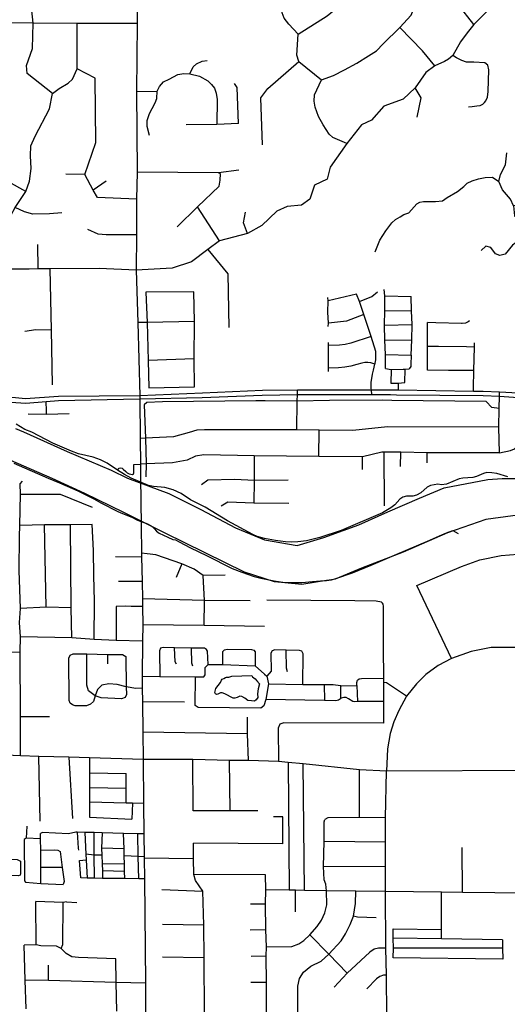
# Model space of a CAD drawing. Header units: millimetres. Extents: x 35 to 72953, y -43 to 70184.
# Tile 96 of 204: x 31063 to 32646, y 37154 to 40354. Entities that reach past the tile are written whole.
import ezdxf

# ---------------------------------------------------------------- set-up
doc = ezdxf.new("R2010")
doc.units = ezdxf.units.MM
doc.layers.add('roads_3', color=3, linetype='Continuous')
doc.layers.add('water', color=7, linetype='Continuous')

msp = doc.modelspace()

# ---------------------------------------------------------------- linework, layer by layer
at = {"layer": 'roads_3'}
for points in [[(31446.18, 40552.37), (31444.67, 40342.03), (31442.04, 40121.33), (31444.23, 39858.6), (31441.98, 39770.98), (31442.82, 39655.37), (31441.8, 39540.44)], [(31967.68, 40307.98), (31936.93, 40339.56), (31922.13, 40359.43), (31915.56, 40377.02), (31916.65, 40392.03), (31926.17, 40410.7), (31935.76, 40424.27), (31944.34, 40440.85), (31936.76, 40458.44), (31920.17, 40478.47), (31909.5, 40499.16), (31912.92, 40549.5)], [(32297.78, 40328.89), (32333.72, 40369.43), (32340.34, 40385.54), (32344.37, 40405.65), (32347.91, 40443.34), (32347.91, 40459.92), (32356.99, 40482.04), (32365.57, 40502.64), (32376.68, 40527.77), (32382.36, 40544.79)], [(31106.79, 40343.26), (31101.49, 40394.4), (31099.14, 40422.8), (31131.56, 40462.12), (31178.8, 40512.23)], [(31967.68, 40307.98), (32061.86, 40367.06), (32091.38, 40392.05), (32105.94, 40407.7), (32116.04, 40428.81), (32122.1, 40458.96), (32132.77, 40477.98), (32146.91, 40489.55), (32186.13, 40499.15)], [(32590.67, 40391.5), (32537.91, 40338.47), (32515.89, 40311.46), (32494.74, 40282.67), (32470, 40238.45), (32455.08, 40226.33), (32442.58, 40218.84), (32410.92, 40204.26), (32381.63, 40183.15), (32347.3, 40132.89), (32307.92, 40095.69), (32245.3, 40073.57), (32205.91, 40028.33), (32172.58, 40012.24), (32125.69, 39952.09), (32071.59, 39875.53), (32061.5, 39835.82), (32020.59, 39816.21), (32004.94, 39771.48), (31978.18, 39751.88), (31931.21, 39746.85), (31898.39, 39731.77), (31849.4, 39685.52), (31802.95, 39659.39), (31712.04, 39635.76), (31673.66, 39607.1), (31621.07, 39567.35), (31557.7, 39547.19), (31441.8, 39540.44), (31321.27, 39545.6), (31160.86, 39544.87), (31123.56, 39545.24), (31093.64, 39544.13), (31025.23, 39543.42)], [(32537.91, 40338.47), (32487.23, 40404.05)], [(31444.67, 40342.03), (31249.65, 40342.16), (31106.79, 40343.26), (30983.37, 40344.59), (30751.68, 40348.11)], [(31170.19, 40114.79), (31086.99, 40179.4), (31085.43, 40205.8), (31105.12, 40260.82), (31106.79, 40343.26)], [(31274.24, 39850.83), (31310.69, 39955.07), (31308.51, 40164.53), (31249.73, 40194.32), (31249.65, 40342.16)], [(31969.67, 40218.54), (32043, 40158.52), (32082.54, 40172.57), (32117.66, 40191.54), (32157.48, 40213.72), (32195.85, 40237.34), (32221.68, 40252.87), (32242.81, 40275.55), (32297.78, 40328.89)], [(32410.92, 40204.26), (32370.52, 40253.51), (32297.78, 40328.89)], [(31969.67, 40218.54), (31963.3, 40239.15), (31967.68, 40307.98)], [(32520.57, 40071.09), (32532.18, 40072.51), (32547.53, 40075.01), (32558.37, 40076.13), (32566.63, 40079.81), (32572.14, 40085.14), (32576.45, 40091), (32581.63, 40102.55), (32583.89, 40121.1), (32586.66, 40191.48), (32583.23, 40206.8), (32573.53, 40214.34), (32537.27, 40216.34), (32513.54, 40216.84), (32499.04, 40221.61), (32481.72, 40230.15), (32470, 40238.45)], [(31025.23, 39543.42), (31026.36, 39644.67), (31026.36, 39681.36), (31033.94, 39718.56), (31048.46, 39744.29), (31082.96, 39796.52), (31095.03, 39829.62), (31100.58, 39871.33), (31098.06, 39911.79), (31099.57, 39944.21), (31113.71, 39976.38), (31160.17, 40064.84), (31170.19, 40114.79), (31191.48, 40130.67), (31220.27, 40148.26), (31234.91, 40161.33), (31249.73, 40194.32)], [(31615.96, 40178.89), (31625.88, 40201.65), (31637.2, 40211.55), (31656.11, 40219.82), (31672.09, 40221.36)], [(31851.74, 39947.96), (31845.62, 40100.75), (31868.7, 40130.91), (31969.67, 40218.54)], [(31484.42, 39978.55), (31477.57, 40007.45), (31477.41, 40026.68), (31484.91, 40049.65), (31493.14, 40066.2), (31503.33, 40084.38), (31507.97, 40098.7), (31509.63, 40121.8), (31517.26, 40137.61), (31529.76, 40153.01), (31548.28, 40161.18), (31576.68, 40176.54), (31595.75, 40180.1), (31615.96, 40178.89), (31646.46, 40170.83), (31674.41, 40155.95), (31686.39, 40144.03), (31695.23, 40131.51), (31701.07, 40115.71), (31704.6, 40095.57), (31702.71, 40013.57)], [(31773.11, 40016.68), (31769.7, 40133.91), (31760.72, 40146.84)], [(32079.67, 39972.03), (32067.68, 39982.96), (32047.98, 40012.61), (32033.84, 40039.76), (32022.73, 40069.91), (32019.7, 40090.02), (32020.46, 40110.01), (32043, 40158.52)], [(32353.37, 40037.39), (32366.83, 40100.93), (32347.3, 40132.89)], [(31442.04, 40121.33), (31509.63, 40121.8)], [(31773.11, 40016.68), (31702.71, 40013.57), (31603.48, 40013.01)], [(32125.69, 39952.09), (32079.67, 39972.03)], [(32217.47, 39599.63), (32231.93, 39637.84), (32251.88, 39667.99), (32271.57, 39694.63), (32283.18, 39704.93), (32298.08, 39714.23), (32310.7, 39721.27), (32327.07, 39726.89), (32352.06, 39755.49), (32361.88, 39761.54), (32374.39, 39763.96), (32413.3, 39763.86), (32436.14, 39765.46), (32451.46, 39776.53), (32484.7, 39796.21), (32505.41, 39812.56), (32516.03, 39823.63), (32532.2, 39830.22), (32552.42, 39836.89), (32573.98, 39841.07), (32598.79, 39842.85), (32618.97, 39828.83), (32624.45, 39851.53), (32640.86, 39882.95), (32644.98, 39921.3)], [(31082.96, 39796.52), (30969.36, 39858.73), (30920.69, 39879.03), (30827.67, 39885.62), (30657.1, 39888.72)], [(31274.24, 39850.83), (31212.87, 39852.94)], [(31441.98, 39770.98), (31315.53, 39776.65), (31302.13, 39800.71), (31274.24, 39850.83)], [(31774.23, 39865.26), (31709.14, 39856.58), (31444.23, 39858.6)], [(31574.67, 39680.99), (31640.18, 39745.88), (31711.18, 39813.06), (31713.61, 39833.21), (31714.72, 39853.26), (31709.14, 39856.58)], [(32913.33, 39862.03), (32804.15, 39821.58), (32761.49, 39802.22), (32733.21, 39778.34), (32712, 39762.26), (32695.6, 39751.95), (32681.2, 39750.44), (32666.22, 39749.51), (32669.21, 39716.67), (32697.5, 39695.56), (32708.1, 39672.94), (32698.51, 39647.32), (32662.66, 39622.17), (32639.44, 39592.51), (32621.76, 39587.99), (32608.12, 39593.52), (32592.46, 39614.12), (32576.3, 39618.14), (32561.15, 39604.06)], [(31344.02, 39829.63), (31302.13, 39800.71)], [(32666.22, 39749.51), (32656.28, 39771.38), (32631.02, 39802.04), (32618.97, 39828.83)], [(31712.04, 39635.76), (31640.18, 39745.88)], [(31200.07, 39727.08), (31159.68, 39723.07), (31106.15, 39722.56), (31078.36, 39729.98), (31048.46, 39744.29)], [(31802.95, 39659.39), (31789.3, 39694.57), (31795.87, 39729.24)], [(31442.82, 39655.37), (31343.78, 39654.72), (31318.27, 39657.74), (31284.13, 39672.87)], [(30448.09, 39618), (30500.48, 39486.5), (30567.11, 39371.91), (30645.73, 39283.86), (30731.54, 39213.86), (30782.84, 39184.52), (30836.54, 39158.55), (30897.9, 39134.85), (30977.48, 39116.21), (31050.44, 39110.75), (31082.95, 39108.31), (31149.3, 39113.52), (31189.38, 39116.78), (31453.42, 39122.54), (31655.85, 39126.96), (31850.01, 39134.32), (31965.06, 39136.58), (32206.92, 39136.15), (32266.61, 39136.04), (32286.27, 39135.49), (32567.69, 39132.71), (32620.79, 39131.26), (32771.25, 39119.69)], [(32742.41, 39137.46), (32620.57, 39143.81), (32568.19, 39145.99), (32536.62, 39146.43), (32291.78, 39149.96), (32268.76, 39150.08), (32205.06, 39150.09), (31965.36, 39150.14), (31851.77, 39149), (31656.33, 39141.07), (31453.33, 39132.47), (31189.38, 39130.32), (31081.99, 39122.42), (31049.71, 39125.57), (30979.38, 39132.41), (30901.74, 39150.08), (30839.21, 39173.75), (30785.72, 39200.88), (30747.38, 39225.21), (30735.78, 39231.66), (30650.94, 39296), (30577.7, 39382.94), (30513.57, 39495.44), (30462.21, 39626.07)], [(31123.56, 39545.24), (31122.42, 39623.34)], [(31673.66, 39607.1), (31739.32, 39528.7), (31742.36, 39353.79)], [(31160.86, 39544.87), (31164.87, 39346.68), (31168.2, 39167.71)], [(31441.8, 39540.44), (31447.04, 39370.82), (31453.33, 39132.47)], [(31628.37, 39469.75), (31472.84, 39469.23), (31477.42, 39370.36), (31480.29, 39247.25), (31482.37, 39157.8), (31631.24, 39160.94)], [(31631.03, 39373.6), (31628.37, 39469.75)], [(32156.45, 39462.01), (32064.38, 39441.16)], [(32166.53, 39438.29), (32156.45, 39462.01)], [(32166.53, 39438.29), (32206.54, 39454.36), (32224.81, 39469.75)], [(32251.07, 39221.16), (32250.61, 39266.14), (32249.02, 39313.07), (32247.95, 39361.49), (32248.45, 39409.79), (32248.24, 39457.35), (32246.7, 39477.95)], [(32065.14, 39357.58), (32065.52, 39368.11), (32064.01, 39403.7), (32064.38, 39441.16), (32063.91, 39452.03)], [(32206.92, 39136.15), (32205.06, 39150.09), (32204.3, 39156.58), (32204.3, 39175.72), (32208.73, 39202.63), (32211.37, 39215.49), (32216.74, 39235.05), (32217.58, 39238.11), (32219.18, 39248.97), (32219.93, 39265.38), (32219.36, 39275.8), (32204.76, 39324.79), (32180.57, 39396.6), (32166.53, 39438.29)], [(32248.24, 39457.35), (32333.92, 39454.62)], [(32334.15, 39264.63), (32335.99, 39313.91), (32337.04, 39363.37), (32335.5, 39408.1), (32333.92, 39454.62)], [(32180.57, 39396.6), (32124.17, 39374.88), (32065.52, 39368.11)], [(32248.45, 39409.79), (32335.5, 39408.1)], [(31631.03, 39373.6), (31477.42, 39370.36), (31447.04, 39370.82)], [(31629.94, 39251.75), (31631.03, 39373.6)], [(32247.95, 39361.49), (32337.04, 39363.37)], [(32386.84, 39214.86), (32386.76, 39229.81), (32387.42, 39276.7), (32387.41, 39292.37), (32387.41, 39307.85), (32387.12, 39354.41), (32386.93, 39369.93)], [(32523.92, 39375.71), (32519.21, 39372.61), (32510.55, 39367.84), (32500, 39366.62), (32497.84, 39366.62), (32414.71, 39369.04), (32386.93, 39369.93)], [(31080.11, 39341.62), (31115.96, 39347.75), (31164.87, 39346.68)], [(32065.72, 39211.26), (32065.71, 39221.68), (32065.63, 39295.08), (32065.62, 39305.04)], [(32204.76, 39324.79), (32137.83, 39303.28), (32120.03, 39299.06), (32101.96, 39296.4), (32065.63, 39295.08)], [(32249.02, 39313.07), (32335.99, 39313.91)], [(32536.62, 39146.43), (32536.83, 39157.61), (32537.88, 39214.1), (32539.3, 39290.3), (32539.56, 39304.11)], [(32250.61, 39266.14), (32334.15, 39264.63), (32333.18, 39233.85), (32332.68, 39227.57), (32327.58, 39219.82)], [(32539.3, 39290.3), (32514.07, 39290.94), (32423.12, 39292.15), (32387.41, 39292.37)], [(31629.94, 39251.75), (31480.29, 39247.25)], [(31631.24, 39160.94), (31629.94, 39251.75)], [(32216.74, 39235.05), (32202.8, 39239.55), (32193.85, 39240.76), (32183.87, 39240.43), (32174.08, 39238.32), (32157.8, 39233.33), (32138.31, 39228.34), (32118.54, 39225.13), (32098.48, 39223.13), (32065.71, 39221.68)], [(32251.07, 39221.16), (32268.98, 39217.89), (32308.75, 39218.84), (32314.23, 39219), (32327.58, 39219.82)], [(32268.98, 39217.89), (32267.72, 39173.33), (32291.57, 39173.06)], [(32291.57, 39173.06), (32313.25, 39175.5), (32314.23, 39219)], [(32537.88, 39214.1), (32517.26, 39214.09), (32455.87, 39214.08), (32386.84, 39214.86)], [(32291.57, 39173.06), (32291.78, 39149.96)], [(31962.5, 39020.98), (31964.59, 39115.05), (31965.06, 39136.58), (31965.36, 39150.14)], [(32620.56, 38946.98), (32618.63, 39030.2), (32619.41, 39091.28), (32620.79, 39131.26), (32620.57, 39143.81)], [(31150.47, 39071.7), (31150.37, 39083.06), (31149.3, 39113.52)], [(31453.33, 39132.47), (31453.42, 39122.54), (31454.6, 38993.79), (31454.99, 38909.87)], [(32619.41, 39091.28), (32596.38, 39094.14), (32577.66, 39113.23), (32271.53, 39116.54), (32242.26, 39117.49), (32069.04, 39116.51), (31964.59, 39115.05), (31859.84, 39115.54), (31830.05, 39115.24), (31526.84, 39112.17), (31475.98, 39109.78), (31467.83, 39103.1)], [(31467.83, 39103.1), (31472.15, 38994.92), (31473.41, 38910.6), (31473.12, 38869.11)], [(32620.56, 38946.98), (32656.37, 38954.23), (32669.81, 38959.97), (32684.87, 38972.8), (32729.69, 39008.28), (32737.36, 39044.74), (32739.14, 39066.07), (32743.96, 39097.13), (32745.43, 39101.33)], [(31224.21, 39073.03), (31150.47, 39071.7), (31090.66, 39071.87)], [(32647.61, 38868.82), (32612.59, 38879.02), (32596.58, 38881.78), (32580.39, 38882.34), (32568.62, 38879.56), (32546.21, 38870.14), (32534.44, 38866.92), (32502.06, 38864.81), (32490.19, 38862.26), (32449.15, 38845.07), (32433.14, 38842.96), (32421.18, 38844.85), (32397.17, 38840.74), (32386.35, 38835.42), (32365.07, 38816.79), (32351.04, 38808.7), (32339.18, 38806.15), (32318.94, 38806.04), (32307.26, 38802.82), (32297.57, 38795.61), (32281.19, 38777.76), (32268.67, 38767.45), (32240.61, 38751.49), (32106.83, 38694.5), (32037.91, 38671.21), (31994.69, 38661.23), (31966.64, 38657.46), (31946.49, 38656.68), (31926.24, 38657.57), (31894.04, 38661.44), (31858.08, 38668.09), (31834.73, 38675.07), (31819.85, 38681.39), (31737.74, 38725.83), (31664.87, 38770.06), (31617.98, 38794.33), (31587.28, 38814.06), (31561.48, 38826.14), (31533.99, 38833.79), (31497.55, 38837.55), (31481.64, 38840.99), (31425.43, 38864.71), (31403.68, 38875.9), (31381.13, 38890.58), (31347.1, 38913.03), (31325.06, 38923.9), (31302, 38932.32), (31254.26, 38943.85), (31231.01, 38951.61), (31171.13, 38978.1), (31102.4, 39014.23), (31079.52, 39022.77), (31052.21, 39039.84)], [(32618.63, 39030.2), (32257.15, 39031.54), (32144.86, 39019.11), (32035.08, 39020.47), (31962.5, 39020.98), (31663.52, 39021.77), (31638.17, 39020.02), (31613.7, 39012.85), (31562.83, 38998.52), (31472.15, 38994.92), (31454.6, 38993.79)], [(32034.43, 38935.14), (32035.08, 39020.47)], [(32620.56, 38946.98), (32473.57, 38946.38), (32386.44, 38946.84), (32300.93, 38948.74), (32245.75, 38948.48), (32238.44, 38948.44), (32175.65, 38933.35), (32034.43, 38935.14), (31824.59, 38937.03), (31661.13, 38940.36), (31634.33, 38935.49), (31607.46, 38923.08), (31559.48, 38914), (31473.41, 38910.6), (31454.99, 38909.87)], [(32245.75, 38948.48), (32246.2, 38774.12)], [(32299.49, 38901.92), (32300.93, 38948.74)], [(32386.15, 38913.97), (32386.44, 38946.84)], [(31824.59, 38937.03), (31824.32, 38857.34), (31823.04, 38783.46)], [(32175.66, 38892.15), (32175.65, 38933.35)], [(31044.61, 38913.25), (31156.01, 38864.46), (31192.56, 38849.74), (31251.64, 38822.82), (31303.74, 38796.79), (31326.17, 38784.1), (31381.79, 38755.65), (31397.4, 38749.09), (31427.41, 38737.48), (31445.4, 38728.34), (31478.51, 38715.58), (31489.99, 38709.48), (31499.37, 38700.91), (31506.83, 38692.34), (31516.21, 38686.06), (31543.97, 38672.54), (31559.9, 38665.52), (31568.73, 38663.7), (31581.07, 38657.23), (31618.22, 38637.67), (31669.88, 38613.46), (31753.52, 38571.02), (31784.67, 38558.92), (31824.83, 38544.66), (31845.99, 38539.03), (31889.31, 38530.24), (31917.3, 38526.77), (31945.62, 38525.11), (31979.28, 38525.44), (32013.94, 38528.09), (32039.6, 38531.09), (32059.23, 38531.75), (32075.54, 38534.32), (32089.78, 38538.49), (32143.45, 38556.68), (32204.51, 38581.95), (32287.17, 38616.86), (32387.62, 38660.15), (32425.78, 38676.57), (32448.94, 38686.69), (32469.1, 38693.99), (32487.28, 38684.75)], [(31381.13, 38890.58), (31386.26, 38896.55), (31391.01, 38898.24), (31395.92, 38897.06), (31399.47, 38893.86), (31407.27, 38885.59), (31412.18, 38881.89), (31418.12, 38878.85), (31424.04, 38877.5), (31429.8, 38876.32), (31432.85, 38878.34), (31434.21, 38881.38), (31434.04, 38909.02)], [(31434.04, 38909.02), (31454.99, 38909.87)], [(31454.99, 38909.87), (31455.5, 38866.17)], [(31065.79, 37962.27), (31066.07, 38088.67), (31064.98, 38299.89), (31065.31, 38348.65), (31063, 38395.62), (31065.31, 38441.17), (31061.29, 38564.6), (31062.36, 38674.61), (31063.49, 38710.22), (31065.35, 38812.03), (31064.77, 38846.46), (31072.8, 38854.92)], [(31455.5, 38866.17), (31457.3, 38712.06)], [(31934.6, 38857.75), (31824.32, 38857.34), (31761.48, 38859.97), (31674.02, 38858.05), (31653.13, 38842.62)], [(31065.35, 38812.03), (31194.42, 38812.16), (31298.08, 38770.57)], [(31937.55, 38781.84), (31823.04, 38783.46), (31739.07, 38785.85), (31716.83, 38773.26)], [(31298.8, 38713.42), (31227.64, 38712.74), (31143.21, 38712.41), (31063.49, 38710.22)], [(31149.08, 38445.34), (31143.21, 38712.41)], [(31232.59, 38345.21), (31230.35, 38443.21), (31227.64, 38712.74)], [(31304.98, 38339.56), (31305.55, 38464.78), (31303.96, 38548.02), (31302.65, 38629.43), (31298.8, 38713.42)], [(31457.3, 38712.06), (31458.37, 38620.1), (31458.87, 38608.44), (31460.94, 38528.7), (31461.74, 38471.87), (31462.4, 38447.35), (31463.11, 38387.53), (31462.42, 38334.2), (31460.55, 38220.55), (31460.57, 38181.43), (31462.2, 38137.83), (31462.92, 38038.97), (31463.62, 37949.73), (31465.19, 37807.09), (31466.29, 37708.23), (31467.11, 37633.38), (31467.15, 37629.88), (31467.95, 37562.22), (31471.94, 37222.7), (31472.05, 37128.89)], [(31373.91, 38609.73), (31458.87, 38608.44)], [(31729.8, 38549.16), (31659.2, 38548.15), (31630.14, 38568.4), (31589.7, 38586.33), (31505.52, 38615.24), (31476.74, 38618.25), (31458.37, 38620.1)], [(32352.61, 38515.23), (32498.12, 38577.28), (32557.08, 38598.98), (32626.57, 38613.42), (32680.11, 38616.99)], [(31589.7, 38586.33), (31570.68, 38541.34)], [(31662.07, 38385.68), (31663.32, 38467.04), (31659.2, 38548.15)], [(31460.94, 38528.7), (31383.59, 38528.86)], [(32465.18, 38278.76), (32352.61, 38515.23)], [(31810.94, 38465.29), (31663.32, 38467.04), (31461.74, 38471.87)], [(32151.11, 38465.36), (31865.35, 38468.32)], [(31230.35, 38443.21), (31149.08, 38445.34), (31065.31, 38441.17)], [(31462.4, 38447.35), (31424.6, 38447.01), (31407.1, 38448.02), (31376.92, 38447.36), (31376.7, 38336.85)], [(32244.33, 38418.74), (32244.19, 38447.88), (32243.05, 38455.34), (32241.34, 38458.58), (32237.99, 38461.8), (32220.85, 38464.56), (32151.11, 38465.36)], [(32244.73, 38313.01), (32244.33, 38418.74)], [(31858.07, 38381.87), (31662.07, 38385.68), (31463.11, 38387.53)], [(31462.42, 38334.2), (31376.7, 38336.85), (31304.98, 38339.56), (31232.59, 38345.21), (31065.31, 38348.65)], [(31460.55, 38220.55), (31518.41, 38219.43), (31633.57, 38218.3), (31661, 38218.48), (31665.29, 38225.35), (31665.29, 38249.18), (31675.04, 38258.7), (31672.95, 38302.08), (31669.55, 38307.91), (31663.17, 38311.41), (31620.81, 38312.06), (31566.14, 38312.44), (31529.31, 38314.05), (31520.7, 38311.44), (31517.62, 38303.58), (31518.41, 38219.43)], [(31572.2, 38259.36), (31568.44, 38266.97), (31566.14, 38312.44)], [(31624.96, 38253.77), (31621.94, 38263.55), (31620.81, 38312.06)], [(31722.94, 38258.61), (31723.04, 38300.75), (31728.02, 38306.84), (31736.71, 38309.08), (31815.34, 38307.19), (31823.43, 38305.15), (31827.36, 38300), (31827.55, 38254.66)], [(31982.92, 38193.82), (31983.62, 38293.65), (31978.78, 38301.64), (31971.99, 38304.32), (31928.6, 38305.39), (31891.36, 38306.08), (31883.07, 38303.36), (31879.02, 38295.86), (31879.42, 38237.03), (31866.01, 38220.97), (31871, 38195.95), (31862.5, 38144.86), (31855.64, 38124.15), (31846.63, 38116.86)], [(32245.81, 38067.87), (32245.82, 38138.57), (32245.83, 38199.91), (32245.87, 38214.22), (32244.73, 38313.01)], [(33056.22, 38313.57), (33042.01, 38313.59), (32907.01, 38313.74), (32718.38, 38313.77), (32652.79, 38313.7), (32593.94, 38313.69), (32528.67, 38301.49), (32465.18, 38278.76), (32422.22, 38255.97), (32381.81, 38225.99), (32351.91, 38195.47), (32319.3, 38155.8), (32293.88, 38109.5), (32278.32, 38072.57), (32265.71, 38034.37), (32256.97, 37984.76), (32254.6, 37912.45)], [(30975.7, 37970.36), (30973.82, 38286.48), (30981.11, 38295.93), (30993.39, 38298.93), (31064.98, 38299.89)], [(31308.26, 38156.46), (31302.36, 38138.66), (31292.75, 38129.76), (31280.29, 38124.2), (31243.29, 38124.98), (31234.44, 38127.33), (31226.78, 38133.3), (31224.1, 38141.72), (31222.83, 38279.66), (31226.91, 38289.37), (31236.94, 38293.91), (31281.6, 38293.82), (31347.74, 38291.39), (31396.54, 38290.93), (31408.08, 38284.93), (31409.21, 38186.37), (31409.77, 38161.13), (31405.83, 38151.7)], [(31405.83, 38151.7), (31393.92, 38147.64), (31327.18, 38150.08), (31308.26, 38156.46), (31286.52, 38173.51), (31281.29, 38191.38), (31281.6, 38293.82)], [(31347.74, 38291.39), (31348.23, 38260.94)], [(31933.21, 38235.26), (31929.79, 38247.05), (31928.6, 38305.39)], [(31675.04, 38258.7), (31722.94, 38258.61), (31827.55, 38254.66), (31858.22, 38227.21), (31866.01, 38220.97)], [(31846.63, 38116.86), (31643.1, 38119.46), (31633.28, 38125.73), (31633.57, 38218.3)], [(31871, 38195.95), (31982.92, 38193.82), (32052.07, 38193.28), (32080.53, 38194.1), (32104.54, 38190.14), (32108.05, 38189.56), (32157.81, 38190.33), (32158.06, 38199.89), (32160.08, 38207.93), (32165.13, 38211.95), (32172.95, 38213.19), (32245.87, 38214.22)], [(31460.57, 38181.43), (31440.37, 38181.04), (31409.21, 38186.37), (31379.95, 38194.26), (31352.22, 38195.95), (31330.27, 38191.57), (31315.88, 38177.9), (31308.26, 38156.46)], [(32052.07, 38193.28), (32052.49, 38141.47)], [(32104.54, 38190.14), (32104.38, 38147.7)], [(32157.81, 38190.33), (32159.82, 38138.29)], [(32319.3, 38155.8), (32254.29, 38199.65), (32245.83, 38199.91)], [(32245.82, 38138.57), (32159.82, 38138.29), (32149.98, 38137.3), (32144.68, 38138.56), (32130.78, 38147.33), (32122.69, 38151.11), (32115.89, 38151.62), (32106.79, 38149.35), (32104.38, 38147.7), (32097.95, 38143.32), (32089.37, 38140.56), (32052.49, 38141.47), (31862.5, 38144.86)], [(31598.18, 38136.13), (31462.2, 38137.83)], [(32747.01, 37914.66), (32254.6, 37912.45), (32166.52, 37916.25), (31983.98, 37936.24), (31934.33, 37940.74), (31903.1, 37943.56), (31805.54, 37946.24), (31744.7, 37947.04), (31625.7, 37949.53), (31463.62, 37949.73), (31289.72, 37955.72), (31222.42, 37958.05), (31125.44, 37959.83), (31065.79, 37962.27), (31017.71, 37964.25), (30975.7, 37970.36), (30928.46, 37981.11), (30888.74, 37997.48), (30842.33, 38023.38), (30814.47, 38045.85), (30786.84, 38071.53), (30757.37, 38103.05)], [(31159.85, 38088.7), (31066.07, 38088.67)], [(31805.54, 37946.24), (31803, 38033.1), (31803.3, 38087.11)], [(32245.81, 38067.87), (31921.23, 38068.76), (31908.27, 38064.71), (31902.92, 38051.99), (31903.1, 37943.56)], [(31803, 38033.1), (31462.92, 38038.97)], [(31129.92, 37750.07), (31125.44, 37959.83)], [(31222.42, 37958.05), (31234.94, 37757.76)], [(31289.72, 37955.72), (31289.82, 37907.05), (31289.92, 37858.25), (31290.02, 37811.65), (31290.11, 37762.66), (31427.54, 37756.56)], [(31626.34, 37783.61), (31625.7, 37949.53)], [(31746.76, 37783.7), (31744.7, 37947.04)], [(31934.33, 37940.74), (31938.4, 37525.23)], [(31987.65, 37524.59), (31983.98, 37936.24)], [(31289.82, 37907.05), (31408.93, 37904.87)], [(31408.48, 37808.57), (31408.7, 37856.3), (31408.93, 37904.87)], [(32166.87, 37761.21), (32166.52, 37916.25)], [(32255.59, 37116.74), (32253.88, 37249.18), (32252.42, 37337.12), (32251.09, 37521.19), (32251.19, 37601.1), (32251.16, 37681.57), (32251.33, 37760.66), (32254.6, 37912.45)], [(31408.7, 37856.3), (31289.92, 37858.25)], [(31465.19, 37807.09), (31429.52, 37808.02), (31408.48, 37808.57), (31290.02, 37811.65)], [(31429.52, 37808.02), (31427.54, 37756.56)], [(31836.47, 37783.13), (31746.76, 37783.7), (31626.34, 37783.61)], [(31917.77, 37763.29), (31887.73, 37763.41)], [(31917.37, 37675.58), (31917.77, 37763.29)], [(31085.98, 37732.82), (31083.81, 37694.33), (31077.67, 37689.96), (31078.6, 37555.98), (31081.7, 37551.67), (31132.04, 37547.33), (31204.56, 37543.35)], [(31864.09, 37340.99), (31946.45, 37342.58), (31969.22, 37350.4), (31985.26, 37362.24), (32005.65, 37379.68), (32029.39, 37407.44), (32043.26, 37427.54), (32053.85, 37451.39), (32060.74, 37477.5), (32059.55, 37523.67), (32057.1, 37544.56), (32052, 37559.24), (32049.98, 37602.32), (32052.13, 37684.04), (32051.46, 37747.92), (32053.96, 37754.94)], [(32251.33, 37760.66), (32166.87, 37761.21), (32063.44, 37760.6), (32053.96, 37754.94)], [(31466.29, 37708.23), (31446.64, 37708.73), (31400.51, 37709.92), (31330.87, 37711.72), (31304.81, 37712.4), (31274.46, 37713.17), (31249.94, 37713.82), (31245.91, 37713.92), (31221.12, 37708.92), (31137.56, 37712.3), (31131.06, 37709.83)], [(31132.04, 37547.33), (31131.72, 37599.41), (31131.38, 37655.76), (31131.17, 37691.85), (31131.06, 37709.83)], [(31249.94, 37713.82), (31252.61, 37662.09), (31254.13, 37655.12)], [(31274.46, 37713.17), (31278.12, 37642.11), (31279.08, 37623.53), (31282.11, 37564.43)], [(31306.12, 37563.95), (31305.46, 37638.57), (31304.81, 37712.4)], [(31330.87, 37711.72), (31329.32, 37661.69), (31330.05, 37638.59), (31330.9, 37611.37), (31331.64, 37587.64), (31332.39, 37563.68)], [(31404.53, 37562.9), (31403.9, 37585.48), (31403.23, 37610.27), (31402.52, 37636.4), (31401.89, 37659.51), (31400.51, 37709.92)], [(31450.03, 37562.42), (31448.37, 37634.27), (31446.64, 37708.73)], [(31131.17, 37691.85), (31083.81, 37694.33)], [(31628.45, 37576.35), (31627.85, 37627.33), (31627.81, 37678.12)], [(31917.37, 37675.58), (31627.81, 37678.12)], [(32251.16, 37681.57), (32052.13, 37684.04)], [(31131.38, 37655.76), (31177.63, 37656.07), (31187.53, 37655.15), (31194.34, 37650.53), (31201.47, 37598.58), (31207.65, 37553.52), (31204.56, 37543.35)], [(31330.05, 37638.59), (31305.46, 37638.57), (31278.12, 37642.11)], [(31401.89, 37659.51), (31329.32, 37661.69)], [(31467.11, 37633.38), (31448.37, 37634.27), (31402.52, 37636.4)], [(32500.71, 37517.98), (32500.13, 37664.46)], [(31065.74, 37619.78), (31065.96, 37578.41), (31064.21, 37574.06), (31058.74, 37571.65), (30954.57, 37574.27), (30926.13, 37576.45), (30922.18, 37579.28), (30921.09, 37621.74), (30928.1, 37628.06), (31054.8, 37625.23), (31065.74, 37619.78)], [(31467.95, 37562.22), (31450.03, 37562.42), (31404.53, 37562.9), (31332.39, 37563.68), (31306.12, 37563.95), (31294.35, 37564.07), (31282.11, 37564.43), (31262.16, 37565), (31257.83, 37621.98), (31279.08, 37623.53)], [(31403.23, 37610.27), (31330.9, 37611.37)], [(31627.85, 37627.33), (31467.15, 37629.88)], [(32251.19, 37601.1), (32049.98, 37602.32)], [(31201.47, 37598.58), (31131.72, 37599.41)], [(31403.9, 37585.48), (31331.64, 37587.64)], [(31861.46, 37575.51), (31628.45, 37576.35)], [(31663.58, 37125.92), (31661.9, 37305.82), (31660.73, 37411.68), (31657.29, 37522.46), (31634.48, 37556.56), (31628.45, 37576.35)], [(31864.62, 37122.8), (31864.57, 37225.74), (31863.9, 37310.62), (31864.09, 37340.99), (31862.35, 37396.67), (31861.12, 37480.35), (31862.07, 37526.22), (31861.46, 37575.51)], [(31524.42, 37527.76), (31657.29, 37522.46)], [(33062.4, 37510.63), (33044.04, 37510.99), (32938.94, 37512.35), (32789.14, 37514.27), (32773.69, 37514.47), (32710.83, 37515.27), (32500.71, 37517.98), (32432.88, 37518.86), (32251.09, 37521.19), (32154.16, 37522.45), (32059.55, 37523.67), (31987.65, 37524.59), (31959.07, 37524.96), (31938.4, 37525.23), (31862.07, 37526.22)], [(31958.88, 37454.61), (31959.07, 37524.96)], [(31961.07, 36763.13), (31960.58, 36847.44), (31962.42, 36932.01), (31963.85, 37016.7), (31966.27, 37121.22), (31965.73, 37213.11), (31971.86, 37238.05), (31984.45, 37259.11), (32008.82, 37278.59), (32042.19, 37295.12), (32066.76, 37317.67), (32107.14, 37360.84), (32121.24, 37383.08), (32136.27, 37413.82), (32146.88, 37440.85), (32153.01, 37481.7), (32154.16, 37522.45)], [(32432.94, 37366.97), (32432.37, 37397.64), (32432.88, 37518.86)], [(31116.79, 37347.61), (31115.43, 37488.26)], [(31215.38, 37486.88), (31204.25, 37485.3), (31115.43, 37488.26)], [(31197.45, 37335.28), (31203.18, 37348.38), (31204.25, 37485.3)], [(31215.38, 37486.88), (31248.5, 37485.57)], [(31861.12, 37480.35), (31812.5, 37480)], [(31660.73, 37411.68), (31526.63, 37414.04)], [(32220.46, 37435.9), (32160.4, 37437.74), (32146.88, 37440.85)], [(31862.35, 37396.67), (31811.94, 37395.66)], [(32126.87, 37255.5), (32066.76, 37317.67), (32005.65, 37379.68)], [(32275.9, 37305.8), (32276.48, 37337.34), (32275.74, 37368.99), (32275.97, 37399.49)], [(32275.97, 37399.49), (32432.37, 37397.64)], [(31375.73, 37302.11), (31253.58, 37306.22), (31232.15, 37308.9), (31214.44, 37319.76), (31197.45, 37335.28), (31183.06, 37343.6), (31131.77, 37344.34), (31116.79, 37347.61), (31077.91, 37346.36)], [(31083.72, 37140.03), (31081.07, 37232.33), (31077.91, 37346.36)], [(32630.26, 37363.67), (32432.94, 37366.97), (32275.74, 37368.99)], [(32630.26, 37363.67), (32631.01, 37336.44), (32632.01, 37300.55)], [(32252.42, 37337.12), (32228.64, 37336.37), (32213.58, 37333.82), (32199.87, 37323.58), (32126.87, 37255.5), (32084.12, 37210.16)], [(32631.01, 37336.44), (32276.48, 37337.34)], [(31156.43, 37231.92), (31156.66, 37281.5)], [(31378.04, 37131.59), (31376.57, 37224.91), (31375.73, 37302.11)], [(31661.9, 37305.82), (31526.76, 37307.48)], [(31863.9, 37310.62), (31814.85, 37309.82)], [(32632.01, 37300.55), (32275.9, 37305.8)], [(31471.94, 37222.7), (31376.57, 37224.91), (31156.43, 37231.92), (31081.07, 37232.33)], [(31864.57, 37225.74), (31814.03, 37224.74)], [(32253.88, 37249.18), (32244.03, 37249.11), (32232.47, 37245.21), (32221.55, 37236.93), (32189.84, 37204.78)]]:
    msp.add_lwpolyline(points, dxfattribs=at)
at = {"layer": 'water'}
for points in [[(31049.71, 39026.15), (31075.45, 39014.93), (31217.63, 38951), (31360.29, 38890.84), (31360.29, 38890.84), (31413.7, 38864.16), (31547.82, 38814.87), (31651.04, 38762.04), (31764.37, 38702.6), (31857.49, 38664.31), (31963.61, 38645.11), (32050.45, 38671.98), (32163.87, 38712.21), (32258.03, 38755.49), (32361.04, 38799.62), (32440.9, 38833.1), (32583.55, 38859.96), (32629.2, 38862.97), (32684.55, 38863.14)], [(32728.13, 38750.27), (32576.67, 38730.44), (32452.14, 38686.84), (32308.54, 38623.41), (32172.79, 38571.87), (32087.51, 38536.2), (32075.54, 38534.32), (32059.23, 38531.75), (31978.68, 38519.02), (31890.04, 38526.94), (31793.55, 38558.63), (31535.49, 38685.42), (31400.84, 38752.78), (31275.19, 38814.85), (31168.6, 38863.74), (31009.18, 38932.48)]]:
    msp.add_lwpolyline(points, dxfattribs=at)
msp.add_lwpolyline([(31698.41, 38163.23), (31696.26, 38167.77), (31699.74, 38180.85), (31714.76, 38200.33), (31718.52, 38208.07), (31720.93, 38211), (31725.76, 38213.14), (31731.39, 38216.08), (31734.33, 38217.14), (31741.84, 38217.94), (31752.04, 38220.88), (31816.92, 38222.49), (31819.34, 38218.76), (31827.38, 38212.08), (31833.01, 38205.94), (31841.33, 38196.33), (31837.04, 38180.06), (31835.7, 38163.78), (31836.5, 38151.77), (31831.14, 38143.76), (31825.51, 38139.76), (31815.86, 38140.56), (31803.79, 38142.16), (31793.87, 38148.83), (31783.95, 38154.69), (31777.51, 38155.5), (31768.93, 38151.77), (31761.16, 38148.83), (31756.06, 38149.89), (31729.24, 38163.24), (31720.12, 38166.97), (31715.3, 38166.44), (31711.01, 38164.83), (31706.19, 38161.91), (31702.16, 38161.36), (31698.41, 38163.23)], close=True, dxfattribs=at)

doc.saveas('drawing.dxf')
